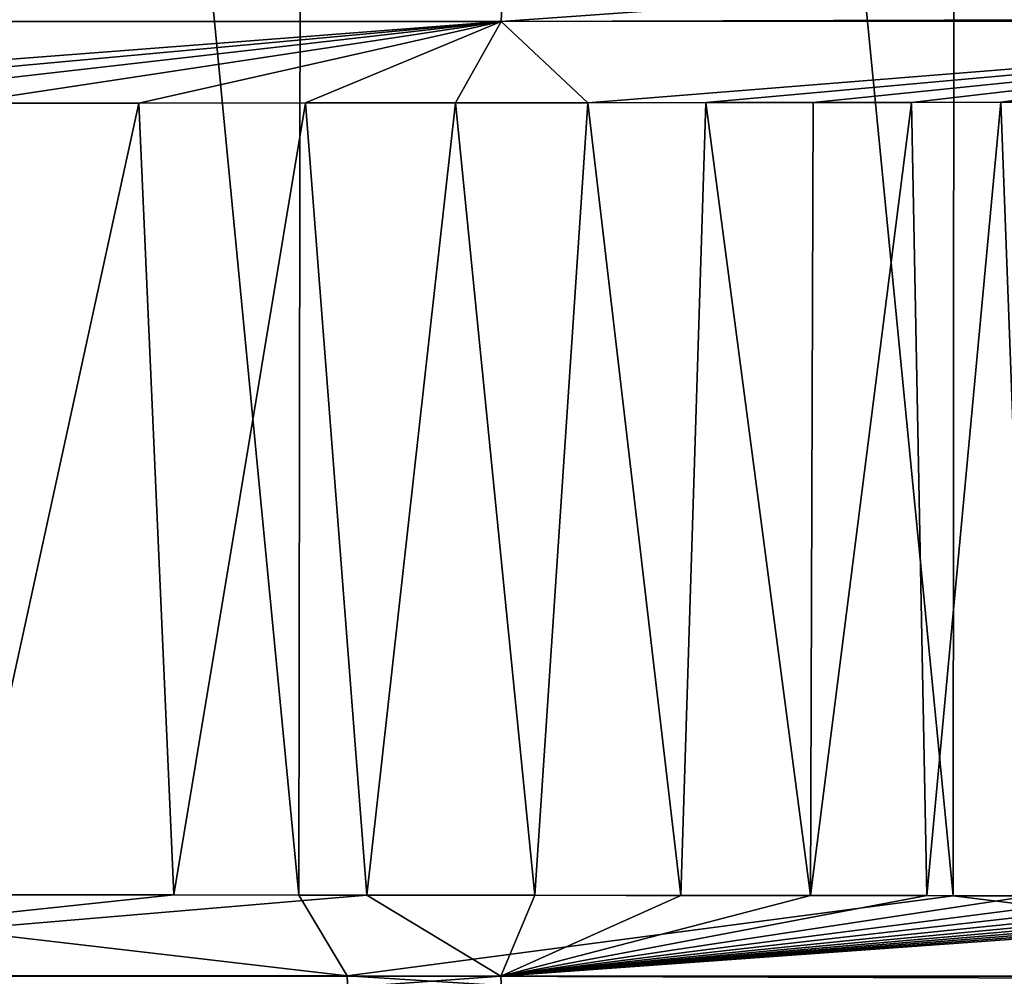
# Model space of a CAD drawing. Header units: metres. Extents: x -136 to 36, y -263 to -20.
# Tile 53 of 99: x -3.34 to -1.27, y -71.6 to -69.59. Entities that reach past the tile are written whole.
import ezdxf

# ---------------------------------------------------------------- set-up
doc = ezdxf.new("R2010")
doc.units = ezdxf.units.M
doc.layers.add('solid_11_382_034_XXX', color=7, linetype='CONTINUOUS')

msp = doc.modelspace()

# ---------------------------------------------------------------- linework, layer by layer
at = {"layer": 'solid_11_382_034_XXX'}
for points in [[(-4.120659, -71.431091, 22.659771), (-2.755186, -71.43222, 22.866289), (-4.091122, -57.603088, 22.665129)], [(-2.755186, -71.43222, 22.866289), (-2.735515, -57.603088, 22.868654), (-4.091122, -57.603088, 22.665129)], [(-2.755186, -71.43222, 22.866289), (-1.379782, -71.43354, 22.990484), (-2.735515, -57.603088, 22.868654)], [(-1.379782, -71.43354, 22.990484), (-1.370191, -57.603088, 22.991058), (-2.735515, -57.603088, 22.868654)], [(-1.379782, -71.43354, 22.990484), (0, -71.434776, 23.031908), (-1.370191, -57.603088, 22.991058)], [(-1.370191, -57.603088, 22.991058), (0, -71.434776, 23.031908), (0, -57.603088, 23.031908)], [(-2.322823, -69.430626, -79.245659), (-2.330264, -69.596672, -79.310486), (-4.628851, -69.596642, -78.902718)], [(-4.613736, -69.430794, -78.838737), (-2.322823, -69.430626, -79.245659), (-4.628851, -69.596642, -78.902718)], [(0.000002, -69.430099, -79.38266), (0.000001, -69.58976, -79.445747), (-2.330264, -69.596672, -79.310486)], [(-2.322823, -69.430626, -79.245659), (0.000002, -69.430099, -79.38266), (-2.330264, -69.596672, -79.310486)], [(-4.628851, -69.596642, -78.902718), (-2.330264, -69.596672, -79.310486), (-4.578644, -69.769539, -78.936905)], [(-2.330264, -69.596672, -79.310486), (-4.207542, -69.769249, -79.020485), (-4.578644, -69.769539, -78.936905)], [(-2.330264, -69.596672, -79.310486), (-3.838752, -69.768951, -79.096237), (-4.207542, -69.769249, -79.020485)], [(-2.330264, -69.596672, -79.310486), (-3.463552, -69.768639, -79.165901), (-3.838752, -69.768951, -79.096237)], [(-2.330264, -69.596672, -79.310486), (-3.091664, -69.768311, -79.227669), (-3.463552, -69.768639, -79.165901)], [(-2.330264, -69.596672, -79.310486), (-2.741056, -69.767982, -79.279327), (-3.091664, -69.768311, -79.227669)], [(-2.330264, -69.596672, -79.310486), (-2.42593, -69.767677, -79.320366), (-2.741056, -69.767982, -79.279327)], [(-2.330264, -69.596672, -79.310486), (-2.148076, -69.767403, -79.352341), (-2.42593, -69.767677, -79.320366)], [(0.000001, -69.58976, -79.445747), (0.000001, -69.596336, -79.447418), (-2.330264, -69.596672, -79.310486)], [(-2.330264, -69.596672, -79.310486), (0.000001, -69.596336, -79.447418), (-2.148076, -69.767403, -79.352341)], [(0.000001, -69.596336, -79.447418), (-1.899795, -69.767143, -79.377594), (-2.148076, -69.767403, -79.352341)], [(0.000001, -69.596336, -79.447418), (-1.673952, -69.766899, -79.39785), (-1.899795, -69.767143, -79.377594)], [(0.000001, -69.596336, -79.447418), (-1.467805, -69.76667, -79.414101), (-1.673952, -69.766899, -79.39785)], [(0.000001, -69.596336, -79.447418), (-1.280079, -69.766457, -79.427032), (-1.467805, -69.76667, -79.414101)], [(0.000001, -69.596336, -79.447418), (-1.108759, -69.766258, -79.437294), (-1.280079, -69.766457, -79.427032)], [(-3.463552, -69.768639, -79.165901), (-3.091664, -69.768311, -79.227669), (-3.455496, -71.431374, -79.167313)], [(-3.091664, -69.768311, -79.227669), (-3.018342, -71.431763, -79.238998), (-3.455496, -71.431374, -79.167313)], [(-3.091664, -69.768311, -79.227669), (-2.741056, -69.767982, -79.279327), (-3.018342, -71.431763, -79.238998)], [(-2.741056, -69.767982, -79.279327), (-2.612614, -71.432137, -79.296669), (-3.018342, -71.431763, -79.238998)], [(-2.741056, -69.767982, -79.279327), (-2.42593, -69.767677, -79.320366), (-2.612614, -71.432137, -79.296669)], [(-2.42593, -69.767677, -79.320366), (-2.259224, -71.432487, -79.340019), (-2.612614, -71.432137, -79.296669)], [(-2.42593, -69.767677, -79.320366), (-2.148076, -69.767403, -79.352341), (-2.259224, -71.432487, -79.340019)], [(-2.148076, -69.767403, -79.352341), (-1.952452, -71.4328, -79.372498), (-2.259224, -71.432487, -79.340019)], [(-2.148076, -69.767403, -79.352341), (-1.899795, -69.767143, -79.377594), (-1.952452, -71.4328, -79.372498)], [(-1.899795, -69.767143, -79.377594), (-1.679715, -71.433098, -79.397369), (-1.952452, -71.4328, -79.372498)], [(-1.899795, -69.767143, -79.377594), (-1.673952, -69.766899, -79.39785), (-1.679715, -71.433098, -79.397369)], [(-1.467805, -69.76667, -79.414101), (-1.435619, -71.433365, -79.416443), (-1.679715, -71.433098, -79.397369)], [(-1.673952, -69.766899, -79.39785), (-1.467805, -69.76667, -79.414101), (-1.679715, -71.433098, -79.397369)], [(-1.467805, -69.76667, -79.414101), (-1.280079, -69.766457, -79.427032), (-1.435619, -71.433365, -79.416443)], [(-1.280079, -69.766457, -79.427032), (-1.217298, -71.433617, -79.430962), (-1.435619, -71.433365, -79.416443)], [(-1.280079, -69.766457, -79.427032), (-1.108759, -69.766258, -79.437294), (-1.217298, -71.433617, -79.430962)], [(-2.653995, -71.602119, 22.85722), (-4.120659, -71.431091, 22.659771), (-5.272543, -71.60215, 22.397388)], [(-4.629096, -71.602669, -78.90284), (-3.455496, -71.431374, -79.167313), (-3.018342, -71.431763, -79.238998)], [(-4.629096, -71.602669, -78.90284), (-3.018342, -71.431763, -79.238998), (-2.612614, -71.432137, -79.296669)], [(-4.629096, -71.602669, -78.90284), (-2.612614, -71.432137, -79.296669), (-2.330387, -71.602631, -79.310646)], [(-2.653995, -71.602119, 22.85722), (-2.755186, -71.43222, 22.866289), (-4.120659, -71.431091, 22.659771)], [(-2.653995, -71.602119, 22.85722), (-1.379782, -71.43354, 22.990484), (-2.755186, -71.43222, 22.866289)], [(-0.000001, -71.602409, 23.011539), (-1.379782, -71.43354, 22.990484), (-2.653995, -71.602119, 22.85722)], [(-2.330387, -71.602631, -79.310646), (-2.612614, -71.432137, -79.296669), (-2.259224, -71.432487, -79.340019)], [(-2.330387, -71.602631, -79.310646), (-2.259224, -71.432487, -79.340019), (-1.952452, -71.4328, -79.372498)], [(-2.330387, -71.602631, -79.310646), (-1.952452, -71.4328, -79.372498), (-1.679715, -71.433098, -79.397369)], [(-2.330387, -71.602631, -79.310646), (-1.679715, -71.433098, -79.397369), (-1.435619, -71.433365, -79.416443)], [(-2.330387, -71.602631, -79.310646), (-1.435619, -71.433365, -79.416443), (-1.217298, -71.433617, -79.430962)], [(-2.330387, -71.602631, -79.310646), (-1.217298, -71.433617, -79.430962), (-1.021269, -71.433846, -79.441963)], [(-2.330387, -71.602631, -79.310646), (-1.021269, -71.433846, -79.441963), (-0.845042, -71.434067, -79.450203)], [(-2.330387, -71.602631, -79.310646), (-0.845042, -71.434067, -79.450203), (-0.686867, -71.434265, -79.456268)], [(-2.330387, -71.602631, -79.310646), (-0.686867, -71.434265, -79.456268), (-0.544959, -71.434441, -79.460648)], [(-2.330387, -71.602631, -79.310646), (-0.544959, -71.434441, -79.460648), (-0.417862, -71.434593, -79.463715)], [(-2.330387, -71.602631, -79.310646), (-0.417862, -71.434593, -79.463715), (-0.305079, -71.434692, -79.465759)], [(-2.330387, -71.602631, -79.310646), (-0.305079, -71.434692, -79.465759), (-0.200917, -71.434753, -79.467079)], [(-2.330387, -71.602631, -79.310646), (-0.200917, -71.434753, -79.467079), (-0.097625, -71.434776, -79.46785)], [(-2.330387, -71.602631, -79.310646), (-0.097625, -71.434776, -79.46785), (0, -71.434776, -79.468094)], [(-2.330387, -71.602631, -79.310646), (0, -71.434776, -79.468094), (0.000001, -71.602966, -79.447586)], [(-0.000001, -71.602409, 23.011539), (0, -71.434776, 23.031908), (-1.379782, -71.43354, 22.990484)], [(-2.653995, -71.602119, 22.85722), (-5.272543, -71.60215, 22.397388), (-2.646635, -71.768372, 22.792601)], [(-5.272543, -71.60215, 22.397388), (-5.257614, -71.768204, 22.333563), (-2.646635, -71.768372, 22.792601)], [(-4.629096, -71.602669, -78.90284), (-2.330387, -71.602631, -79.310646), (-4.614018, -71.768585, -78.83902)], [(-2.330387, -71.602631, -79.310646), (-2.322965, -71.768745, -79.245987), (-4.614018, -71.768585, -78.83902)], [(-2.653995, -71.602119, 22.85722), (-2.646635, -71.768372, 22.792601), (-0.000002, -71.768867, 22.947037)], [(-0.000001, -71.610245, 23.00956), (-2.653995, -71.602119, 22.85722), (-0.000002, -71.768867, 22.947037)], [(-0.000001, -71.610245, 23.00956), (-0.000001, -71.602409, 23.011539), (-2.653995, -71.602119, 22.85722)], [(-2.330387, -71.602631, -79.310646), (0.000001, -71.602966, -79.447586), (-2.322965, -71.768745, -79.245987)]]:
    msp.add_3dface(points, dxfattribs=at)

doc.saveas('drawing.dxf')
